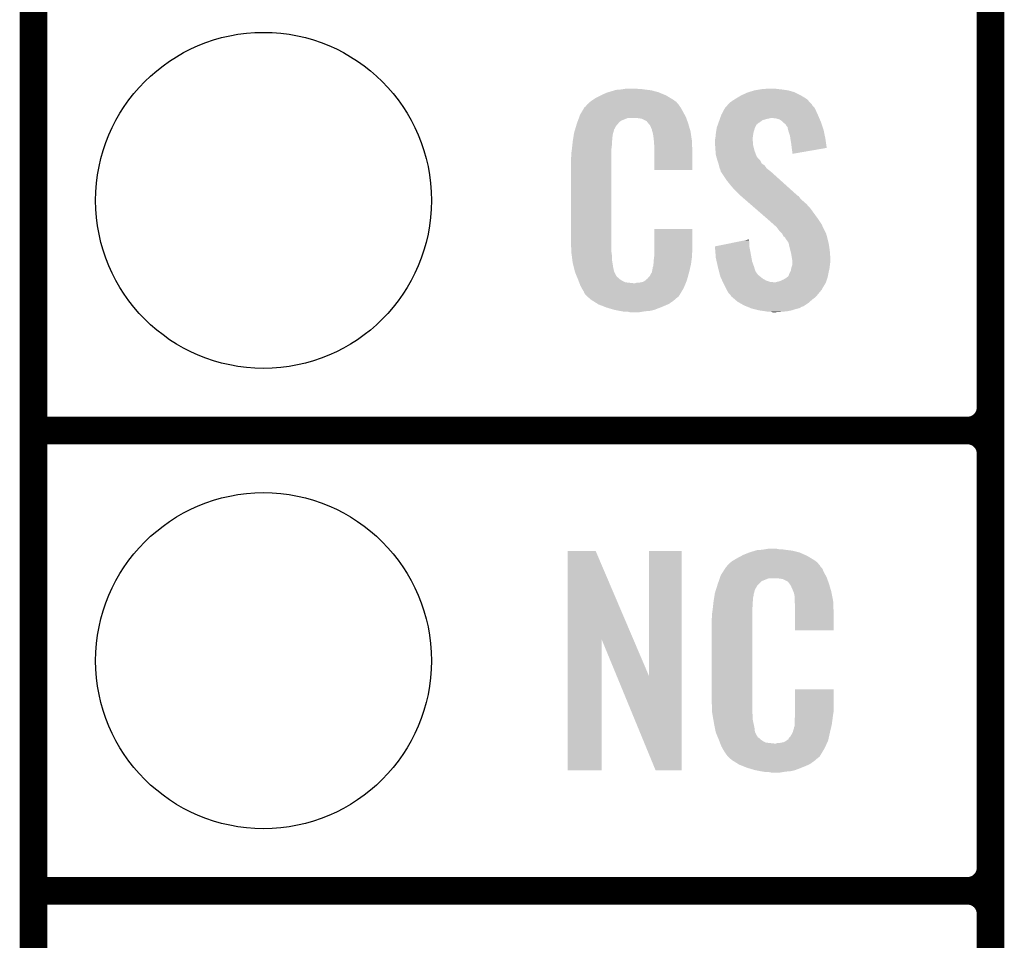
# Model space of a CAD drawing. Extents: x -1.3 to 24.2, y -3.9 to 39.2.
# Tile 5 of 29: x -1.3 to 4.1, y 8.6 to 13.7. Entities that reach past the tile are written whole.
import ezdxf

# ---------------------------------------------------------------- set-up
doc = ezdxf.new("R2010")
doc.units = 0
doc.layers.get('0').update_dxf_attribs({"linetype": 'CONTINUOUS'})
for name, color, linetype in [('PROXIMITY_24_CLICK_V100_GKO', 5, 'CONTINUOUS'), ('PROXIMITY_24_CLICK_V100_GTO', 14, 'CONTINUOUS'), ('PROXIMITY_24_CLICK_V100_GTS', 12, 'CONTINUOUS')]:
    doc.layers.add(name, color=color, linetype=linetype)

# ---------------------------------------------------------------- blocks, each defined once
blk = doc.blocks.new('ROUND_38')
blk.add_circle((0, 0), 0.9271)

msp = doc.modelspace()

# ---------------------------------------------------------------- linework, layer by layer
at = {"layer": 'PROXIMITY_24_CLICK_V100_GKO', "const_width": 0.1524}
msp.add_lwpolyline([(-1.27, -3.81), (-1.27, 36.83)], dxfattribs=at)
at = {"layer": 'PROXIMITY_24_CLICK_V100_GTO', "const_width": 0.1524}
for points in [[(4.0132, -0.5588), (4.0132, 18.3388)], [(4.0132, 11.557), (4.0132, 13.843)], [(-1.27, 11.43), (3.8862, 11.43)], [(-1.27, 11.43), (3.8862, 11.43)], [(4.0132, 9.017), (4.0132, 11.303)], [(-1.27, 8.89), (3.8862, 8.89)], [(-1.27, 8.89), (3.8862, 8.89)], [(4.0132, 6.477), (4.0132, 8.763)]]:
    msp.add_lwpolyline(points, dxfattribs=at)
for points in [[(3.8862, 11.43, 0.4142136), (4.0132, 11.557)], [(4.0132, 11.303, 0.4142136), (3.8862, 11.43)], [(4.0132, 11.303, 0.4142136), (3.8862, 11.43)], [(3.8862, 8.89, 0.4142136), (4.0132, 9.017)], [(4.0132, 8.763, 0.4142136), (3.8862, 8.89)], [(4.0132, 8.763, 0.4142136), (3.8862, 8.89)]]:
    msp.add_lwpolyline(points, format="xyb", dxfattribs=at)
at = {"layer": 'PROXIMITY_24_CLICK_V100_GTO'}
for points in [[(1.820458, 13.256262), (1.836422, 13.26642), (2.2606, 13.256262), (2.24367, 13.26642)], [(1.836422, 13.26642), (1.86182, 13.27912), (2.24367, 13.26642), (2.2225, 13.27912)], [(1.86182, 13.27912), (1.87198, 13.2842), (2.2225, 13.27912), (2.210164, 13.2842)], [(1.87198, 13.2842), (1.89484, 13.294362), (2.210164, 13.2842), (2.185486, 13.294362)], [(1.89484, 13.294362), (1.9033, 13.2969), (2.185486, 13.294362), (2.179322, 13.2969)], [(1.9033, 13.2969), (1.937172, 13.30706), (2.179322, 13.2969), (2.141222, 13.30706)], [(1.937172, 13.30706), (1.945642, 13.3096), (2.141222, 13.30706), (2.120902, 13.3096)], [(1.945642, 13.3096), (1.97612, 13.31214), (2.120902, 13.3096), (2.10058, 13.31214)], [(1.97612, 13.31214), (1.99136, 13.31468), (2.10058, 13.31214), (2.085342, 13.31468)], [(1.99136, 13.31468), (2.006602, 13.31722), (2.070102, 13.31468), (2.057402, 13.31722)], [(2.602988, 13.258798), (2.61112, 13.26388), (2.999742, 13.258798), (2.991484, 13.26388)], [(2.61112, 13.26388), (2.636522, 13.27912), (2.991484, 13.26388), (2.966718, 13.27912)], [(2.636522, 13.27912), (2.669542, 13.294362), (2.966718, 13.27912), (2.936236, 13.294362)], [(2.669542, 13.294362), (2.677664, 13.2969), (2.936236, 13.294362), (2.93116, 13.2969)], [(2.677664, 13.2969), (2.71018, 13.30706), (2.93116, 13.2969), (2.895602, 13.30706)], [(2.71018, 13.30706), (2.74066, 13.31214), (2.895602, 13.30706), (2.86004, 13.31214)], [(2.74066, 13.31214), (2.755902, 13.31468), (2.86004, 13.31214), (2.834638, 13.31468)], [(2.755902, 13.31468), (2.8067, 13.31722), (2.834638, 13.31468), (2.821942, 13.31722)], [(1.756484, 13.18768), (1.769934, 13.21054), (2.31648, 13.18768), (2.303782, 13.21054)], [(1.769934, 13.21054), (1.772926, 13.215622), (2.303782, 13.21054), (2.299972, 13.215622)], [(1.772926, 13.215622), (1.778, 13.218164), (2.299972, 13.215622), (2.298066, 13.218164)], [(1.778, 13.218164), (1.78003, 13.220702), (2.298066, 13.218164), (2.296162, 13.220702)], [(1.78003, 13.220702), (1.78409, 13.225776), (2.296162, 13.220702), (2.293622, 13.225776)], [(1.78409, 13.225776), (1.78816, 13.230862), (2.293622, 13.225776), (2.289264, 13.230862)], [(1.78816, 13.230862), (1.802674, 13.24356), (2.289264, 13.230862), (2.278382, 13.24356)], [(1.802674, 13.24356), (1.808482, 13.24864), (2.278382, 13.24356), (2.271272, 13.24864)], [(1.808482, 13.24864), (1.820458, 13.256262), (2.271272, 13.24864), (2.2606, 13.256262)], [(2.538138, 13.19276), (2.547622, 13.210538), (3.05054, 13.19276), (3.041652, 13.210538)], [(2.547622, 13.210538), (2.549948, 13.213076), (3.041652, 13.210538), (3.040382, 13.213076)], [(2.549948, 13.213076), (2.559266, 13.223242), (3.040382, 13.213076), (3.030222, 13.223242)], [(2.559266, 13.223242), (2.563916, 13.228316), (3.030222, 13.223242), (3.027682, 13.228316)], [(2.563916, 13.228316), (2.575564, 13.241022), (3.027682, 13.228316), (3.016036, 13.241022)], [(2.575564, 13.241022), (2.580638, 13.243562), (3.016036, 13.241022), (3.013708, 13.243562)], [(2.580638, 13.243562), (2.5908, 13.25118), (3.013708, 13.243562), (3.006726, 13.25118)], [(2.5908, 13.25118), (2.602988, 13.258798), (3.006726, 13.25118), (2.999742, 13.258798)], [(1.735352, 13.139418), (1.740966, 13.154658), (1.973582, 13.139418), (2.011676, 13.154658)], [(1.740966, 13.154658), (1.740968, 13.15466), (2.011676, 13.154658), (2.059938, 13.15466)], [(1.740968, 13.15466), (1.742838, 13.159738), (2.333534, 13.15466), (2.33172, 13.159738)], [(1.742838, 13.159738), (1.74752, 13.172442), (2.33172, 13.159738), (2.324792, 13.172442)], [(1.74752, 13.172442), (1.756484, 13.18768), (2.324792, 13.172442), (2.31648, 13.18768)], [(2.07772, 13.15212), (2.059938, 13.15466), (2.334442, 13.15212), (2.333534, 13.15466)], [(2.520042, 13.15212), (2.520948, 13.15466), (2.79146, 13.15212), (2.801618, 13.15466)], [(2.520948, 13.15466), (2.524578, 13.16482), (3.067596, 13.15466), (3.06324, 13.16482)], [(2.524578, 13.16482), (2.5273, 13.172442), (3.06324, 13.16482), (3.059776, 13.172442)], [(2.5273, 13.172442), (2.538138, 13.19276), (3.059776, 13.172442), (3.05054, 13.19276)], [(2.829558, 13.15212), (2.806698, 13.15466), (3.068684, 13.15212), (3.067596, 13.15466)], [(1.719832, 13.091158), (1.726688, 13.114018), (1.935478, 13.091158), (1.948178, 13.114018)], [(1.726688, 13.114018), (1.729738, 13.12418), (1.948178, 13.114018), (1.958336, 13.12418)], [(1.729738, 13.124182), (1.731608, 13.129256), (1.958338, 13.124182), (1.960878, 13.129256)], [(1.729738, 13.12418), (1.729738, 13.124182), (1.958336, 13.12418), (1.958338, 13.124182)], [(1.731608, 13.129256), (1.735352, 13.139418), (1.960878, 13.129256), (1.973582, 13.139418)], [(2.090418, 13.14958), (2.07772, 13.15212), (2.335348, 13.14958), (2.334442, 13.15212)], [(2.115814, 13.13688), (2.090418, 13.14958), (2.339884, 13.13688), (2.335348, 13.14958)], [(2.118358, 13.131804), (2.115814, 13.13688), (2.341696, 13.131804), (2.339884, 13.13688)], [(2.124892, 13.12418), (2.118358, 13.131804), (2.344418, 13.12418), (2.341696, 13.131804)], [(2.133598, 13.11402), (2.124892, 13.12418), (2.347408, 13.11402), (2.344418, 13.12418)], [(2.143758, 13.091162), (2.133598, 13.11402), (2.354132, 13.091162), (2.347408, 13.11402)], [(2.500338, 13.091162), (2.5019, 13.101318), (2.71018, 13.091162), (2.712718, 13.101318)], [(2.5019, 13.101318), (2.501902, 13.101322), (2.712718, 13.101318), (2.71272, 13.101322)], [(2.501902, 13.101322), (2.505528, 13.111478), (2.71272, 13.101322), (2.7178, 13.111478)], [(2.505528, 13.111478), (2.508248, 13.119096), (2.7178, 13.111478), (2.722882, 13.119096)], [(2.508248, 13.119096), (2.509154, 13.121634), (2.722882, 13.119096), (2.727944, 13.121634)], [(2.509154, 13.121634), (2.51006, 13.124168), (2.727944, 13.121634), (2.72796, 13.124168)], [(2.51006, 13.124168), (2.512784, 13.131798), (2.72796, 13.124168), (2.740658, 13.131798)], [(2.512784, 13.131798), (2.516412, 13.141958), (2.740658, 13.131798), (2.753358, 13.141958)], [(2.516412, 13.141958), (2.519134, 13.14958), (2.753358, 13.141958), (2.77876, 13.14958)], [(2.519134, 13.14958), (2.520042, 13.15212), (2.77876, 13.14958), (2.79146, 13.15212)], [(2.847342, 13.147042), (2.829558, 13.15212), (3.07086, 13.147042), (3.068684, 13.15212)], [(2.86258, 13.13688), (2.847342, 13.147042), (3.075216, 13.13688), (3.07086, 13.147042)], [(2.870202, 13.12926), (2.86258, 13.13688), (3.07848, 13.12926), (3.075216, 13.13688)], [(2.87274, 13.126722), (2.870202, 13.12926), (3.079326, 13.126722), (3.07848, 13.12926)], [(2.882896, 13.119098), (2.87274, 13.126722), (3.081868, 13.119098), (3.079326, 13.126722)], [(2.887978, 13.108944), (2.882896, 13.119098), (3.085252, 13.108944), (3.081868, 13.119098)], [(2.893054, 13.103866), (2.887978, 13.108944), (3.086946, 13.103866), (3.085252, 13.108944)], [(2.89306, 13.101322), (2.893054, 13.103866), (3.087794, 13.101322), (3.086946, 13.103866)], [(2.895602, 13.091158), (2.89306, 13.101322), (3.09118, 13.091158), (3.087794, 13.101322)], [(1.708482, 13.035278), (1.710488, 13.047978), (1.92532, 13.035278), (1.92532, 13.047978)], [(1.710488, 13.047978), (1.712092, 13.058138), (1.92532, 13.047978), (1.92786, 13.058138)], [(1.712092, 13.058138), (1.712894, 13.063218), (1.92786, 13.058138), (1.92786, 13.063218)], [(1.712894, 13.063218), (1.7145, 13.073382), (1.92786, 13.063218), (1.93063, 13.073382)], [(1.7145, 13.073382), (1.719832, 13.091158), (1.93063, 13.073382), (1.935478, 13.091158)], [(2.145794, 13.080998), (2.143758, 13.091162), (2.35712, 13.080998), (2.354132, 13.091162)], [(2.1463, 13.078462), (2.145794, 13.080998), (2.357502, 13.078462), (2.35712, 13.080998)], [(2.148838, 13.073384), (2.1463, 13.078462), (2.358264, 13.073384), (2.357502, 13.078462)], [(2.14884, 13.070842), (2.148838, 13.073384), (2.358644, 13.070842), (2.358264, 13.073384)], [(2.15138, 13.058138), (2.14884, 13.070842), (2.36055, 13.058138), (2.358644, 13.070842)], [(2.15392, 13.04036), (2.15138, 13.058138), (2.363216, 13.04036), (2.36055, 13.058138)], [(2.49428, 13.042902), (2.496056, 13.06068), (2.700336, 13.042902), (2.70256, 13.06068)], [(2.496056, 13.06068), (2.49682, 13.0683), (2.70256, 13.06068), (2.70383, 13.0683)], [(2.49682, 13.0683), (2.497992, 13.07592), (2.70383, 13.0683), (2.7051, 13.07592)], [(2.497992, 13.07592), (2.500338, 13.091162), (2.7051, 13.07592), (2.71018, 13.091162)], [(2.898142, 13.081), (2.895602, 13.091158), (3.09332, 13.081), (3.09118, 13.091158)], [(2.905758, 13.058142), (2.898142, 13.081), (3.098132, 13.058142), (3.09332, 13.081)], [(2.908166, 13.0429), (2.905758, 13.058142), (3.10134, 13.0429), (3.098132, 13.058142)], [(1.702082, 12.981938), (1.70434, 13.00226), (1.92024, 12.981938), (1.92278, 13.00226)], [(1.70434, 13.00226), (1.706596, 13.022578), (1.92278, 13.00226), (1.92278, 13.022578)], [(1.706596, 13.022578), (1.70688, 13.02512), (1.92278, 13.022578), (1.923288, 13.02512)], [(1.70688, 13.02512), (1.708482, 13.035278), (1.923288, 13.02512), (1.92532, 13.035278)], [(2.154702, 13.030198), (2.15392, 13.04036), (2.36474, 13.030198), (2.363216, 13.04036)], [(2.15646, 13.00734), (2.154702, 13.030198), (2.365694, 13.00734), (2.36474, 13.030198)], [(2.15646, 12.96924), (2.15646, 13.00734), (2.36728, 12.96924), (2.365694, 13.00734)], [(2.49174, 13.032742), (2.493644, 13.040358), (2.70002, 13.032742), (2.70002, 13.040358)], [(2.49174, 13.030198), (2.49174, 13.032742), (2.70002, 13.030198), (2.70002, 13.032742)], [(2.49174, 13.020038), (2.49174, 13.030198), (2.70256, 13.020038), (2.70002, 13.030198)], [(2.49283, 13.004798), (2.49174, 13.020038), (2.70256, 13.004798), (2.70256, 13.020038)], [(2.49428, 12.98448), (2.49283, 13.004798), (2.707642, 12.98448), (2.70256, 13.004798)], [(2.493644, 13.040358), (2.49428, 13.042902), (2.70002, 13.040358), (2.700336, 13.042902)], [(2.91338, 13.00988), (2.908166, 13.0429), (3.106044, 13.00988), (3.10134, 13.0429)], [(2.91592, 12.98956), (2.91338, 13.00988), (3.108938, 12.98956), (3.106044, 13.00988)], [(1.69672, 12.931142), (1.69926, 12.943842), (1.92024, 12.931142), (1.92024, 12.943842)], [(1.69926, 12.96162), (1.7018, 12.9794), (1.92024, 12.96162), (1.92024, 12.9794)], [(1.69926, 12.943842), (1.69926, 12.96162), (1.92024, 12.943842), (1.92024, 12.96162)], [(1.7018, 12.9794), (1.702082, 12.981938), (1.92024, 12.9794), (1.92024, 12.981938)], [(2.15646, 12.867664), (2.15646, 12.96924), (2.367256, 12.867664), (2.36728, 12.96924)], [(2.495062, 12.974318), (2.49428, 12.98448), (2.710182, 12.974318), (2.707642, 12.98448)], [(2.49682, 12.951462), (2.495062, 12.974318), (2.718976, 12.951462), (2.710182, 12.974318)], [(2.499592, 12.941302), (2.49682, 12.951462), (2.722884, 12.941302), (2.718976, 12.951462)], [(2.500286, 12.938756), (2.499592, 12.941302), (2.725422, 12.938756), (2.722884, 12.941302)], [(2.501672, 12.933682), (2.500286, 12.938756), (2.727962, 12.933682), (2.725422, 12.938756)], [(2.915922, 12.989556), (2.91592, 12.98956), (3.108938, 12.989556), (3.108938, 12.98956)], [(2.91846, 12.97178), (2.915922, 12.989556), (3.006296, 12.97178), (3.108938, 12.989556)], [(2.91846, 12.956568), (2.91846, 12.97178), (2.91846, 12.956568), (3.006296, 12.97178)], [(1.69672, 12.48156), (1.69672, 12.931142), (1.92024, 12.48156), (1.92024, 12.931142)], [(2.504442, 12.92352), (2.501672, 12.933682), (2.738122, 12.92352), (2.727962, 12.933682)], [(2.506138, 12.918436), (2.504442, 12.92352), (2.743202, 12.918436), (2.738122, 12.92352)], [(2.511214, 12.903202), (2.506138, 12.918436), (2.750824, 12.903202), (2.743202, 12.918436)], [(2.51206, 12.900658), (2.511214, 12.903202), (2.754638, 12.900658), (2.750824, 12.903202)], [(2.513966, 12.893038), (2.51206, 12.900658), (2.766062, 12.893038), (2.754638, 12.900658)], [(2.51714, 12.880342), (2.513966, 12.893038), (2.775132, 12.880342), (2.766062, 12.893038)], [(2.367256, 12.86764), (2.15646, 12.867664), (2.367256, 12.86764), (2.367256, 12.867664)], [(2.519174, 12.875258), (2.51714, 12.880342), (2.778762, 12.875258), (2.775132, 12.880342)], [(2.522218, 12.867642), (2.519174, 12.875258), (2.788918, 12.867642), (2.778762, 12.875258)], [(2.524126, 12.86002), (2.522218, 12.867642), (2.79908, 12.86002), (2.788918, 12.867642)], [(2.524758, 12.857486), (2.524126, 12.86002), (2.801902, 12.857486), (2.79908, 12.86002)], [(2.527298, 12.854942), (2.524758, 12.857486), (2.804734, 12.854942), (2.801902, 12.857486)], [(2.55778, 12.80922), (2.527298, 12.854942), (2.855632, 12.80922), (2.804734, 12.854942)], [(2.5781, 12.78382), (2.55778, 12.80922), (2.883908, 12.78382), (2.855632, 12.80922)], [(2.59334, 12.76604), (2.5781, 12.78382), (2.903702, 12.76604), (2.883908, 12.78382)], [(2.63398, 12.725398), (2.59334, 12.76604), (2.948944, 12.725398), (2.903702, 12.76604)], [(2.636914, 12.722856), (2.63398, 12.725398), (2.954018, 12.722856), (2.948944, 12.725398)], [(2.648632, 12.7127), (2.636914, 12.722856), (2.961642, 12.7127), (2.954018, 12.722856)], [(2.666218, 12.69746), (2.648632, 12.7127), (2.97688, 12.69746), (2.961642, 12.7127)], [(2.686734, 12.67968), (2.666218, 12.69746), (2.9972, 12.67968), (2.97688, 12.69746)], [(2.716042, 12.65428), (2.686734, 12.67968), (3.02006, 12.65428), (2.9972, 12.67968)], [(2.78052, 12.5984), (2.716042, 12.65428), (3.0607, 12.5984), (3.02006, 12.65428)], [(2.78638, 12.59332), (2.78052, 12.5984), (3.064088, 12.59332), (3.0607, 12.5984)], [(2.814958, 12.567918), (2.78638, 12.59332), (3.08102, 12.567918), (3.064088, 12.59332)], [(2.820674, 12.562838), (2.814958, 12.567918), (3.08356, 12.562838), (3.08102, 12.567918)], [(2.829244, 12.55522), (2.820674, 12.562838), (3.0861, 12.55522), (3.08356, 12.562838)], [(2.156464, 12.418058), (2.156482, 12.542496), (2.36728, 12.418058), (2.36728, 12.542496)], [(2.156482, 12.542496), (2.156484, 12.54252), (2.36728, 12.542496), (2.156484, 12.54252)], [(2.8321, 12.55268), (2.829244, 12.55522), (3.087372, 12.55268), (3.0861, 12.55522)], [(2.84734, 12.532362), (2.8321, 12.55268), (3.09753, 12.532362), (3.087372, 12.55268)], [(2.862578, 12.517118), (2.84734, 12.532362), (3.105152, 12.517118), (3.09753, 12.532362)], [(2.86385, 12.514578), (2.862578, 12.517118), (3.106422, 12.514578), (3.105152, 12.517118)], [(2.870198, 12.501886), (2.86385, 12.514578), (3.109884, 12.501886), (3.106422, 12.514578)], [(2.880356, 12.49426), (2.870198, 12.501886), (3.111964, 12.49426), (3.109884, 12.501886)], [(1.699072, 12.41806), (1.69672, 12.48156), (1.92024, 12.41806), (1.92024, 12.48156)], [(2.491762, 12.446004), (2.59205, 12.466318), (2.68224, 12.446004), (2.68224, 12.466318)], [(2.59205, 12.466318), (2.654748, 12.479018), (2.68224, 12.466318), (2.6797, 12.479018)], [(2.654748, 12.479018), (2.6797, 12.484072), (2.6797, 12.479018), (2.6797, 12.484072)], [(2.8829, 12.486644), (2.880356, 12.49426), (3.11404, 12.486644), (3.111964, 12.49426)], [(2.882904, 12.48664), (2.8829, 12.486644), (3.11404, 12.48664), (3.11404, 12.486644)], [(2.885438, 12.484102), (2.882904, 12.48664), (3.114626, 12.484102), (3.11404, 12.48664)], [(2.898138, 12.466324), (2.885438, 12.484102), (3.11873, 12.466324), (3.114626, 12.484102)], [(2.900962, 12.45362), (2.898138, 12.466324), (3.12166, 12.45362), (3.11873, 12.466324)], [(2.90322, 12.44346), (2.900962, 12.45362), (3.123016, 12.44346), (3.12166, 12.45362)], [(1.69926, 12.41298), (1.699072, 12.41806), (1.920966, 12.41298), (1.92024, 12.41806)], [(1.700918, 12.400278), (1.69926, 12.41298), (1.92278, 12.400278), (1.920966, 12.41298)], [(1.7039, 12.377418), (1.700918, 12.400278), (1.92278, 12.377418), (1.92278, 12.400278)], [(2.15646, 12.402818), (2.156464, 12.418058), (2.36474, 12.402818), (2.36728, 12.418058)], [(2.15646, 12.390122), (2.15646, 12.402818), (2.36474, 12.390122), (2.36474, 12.402818)], [(2.491966, 12.443458), (2.491762, 12.446004), (2.68224, 12.443458), (2.68224, 12.446004)], [(2.493988, 12.41806), (2.491966, 12.443458), (2.68732, 12.41806), (2.68224, 12.443458)], [(2.49682, 12.382502), (2.493988, 12.41806), (2.693788, 12.382502), (2.68732, 12.41806)], [(2.910206, 12.41552), (2.90322, 12.44346), (3.12674, 12.41552), (3.123016, 12.44346)], [(2.91338, 12.40282), (2.910206, 12.41552), (3.127534, 12.40282), (3.12674, 12.41552)], [(2.918038, 12.374882), (2.91338, 12.40282), (3.12928, 12.374882), (3.127534, 12.40282)], [(1.70688, 12.354562), (1.7039, 12.377418), (1.92639, 12.354562), (1.92278, 12.377418)], [(1.713232, 12.32916), (1.70688, 12.354562), (1.9304, 12.32916), (1.92639, 12.354562)], [(2.15138, 12.344402), (2.151888, 12.346942), (2.359062, 12.344402), (2.35966, 12.346942)], [(2.15138, 12.336784), (2.15138, 12.344402), (2.357268, 12.336784), (2.359062, 12.344402)], [(2.151888, 12.346942), (2.15392, 12.357102), (2.35966, 12.346942), (2.361014, 12.357102)], [(2.15392, 12.3698), (2.155824, 12.38504), (2.362706, 12.3698), (2.36474, 12.38504)], [(2.15392, 12.357102), (2.15392, 12.3698), (2.361014, 12.357102), (2.362706, 12.3698)], [(2.155824, 12.38504), (2.15646, 12.390122), (2.36474, 12.38504), (2.36474, 12.390122)], [(2.50144, 12.36218), (2.49682, 12.382502), (2.697482, 12.36218), (2.693788, 12.382502)], [(2.50779, 12.33424), (2.50144, 12.36218), (2.70764, 12.33424), (2.697482, 12.36218)], [(2.913382, 12.326622), (2.91846, 12.341864), (3.124516, 12.326622), (3.126422, 12.341864)], [(2.91846, 12.372342), (2.918038, 12.374882), (3.12928, 12.372342), (3.12928, 12.374882)], [(2.91846, 12.36218), (2.91846, 12.372342), (3.12928, 12.36218), (3.12928, 12.372342)], [(2.91846, 12.3444), (2.91846, 12.36218), (3.12674, 12.3444), (3.12928, 12.36218)], [(2.91846, 12.341864), (2.91846, 12.3444), (3.126422, 12.341864), (3.12674, 12.3444)], [(1.718946, 12.306298), (1.713232, 12.32916), (1.93548, 12.306298), (1.9304, 12.32916)], [(1.71958, 12.303762), (1.718946, 12.306298), (1.93675, 12.303762), (1.93548, 12.306298)], [(1.726902, 12.285982), (1.71958, 12.303762), (1.945642, 12.285982), (1.93675, 12.303762)], [(1.72795, 12.283436), (1.726902, 12.285982), (1.948182, 12.283436), (1.945642, 12.285982)], [(2.131062, 12.280902), (2.14376, 12.30376), (2.34315, 12.280902), (2.3495, 12.30376)], [(2.14376, 12.30376), (2.143762, 12.303762), (2.3495, 12.30376), (2.3495, 12.303762)], [(2.143762, 12.303762), (2.14884, 12.329162), (2.3495, 12.303762), (2.355476, 12.329162)], [(2.14884, 12.329162), (2.148842, 12.331704), (2.355476, 12.329162), (2.356074, 12.331704)], [(2.148842, 12.331704), (2.15138, 12.336784), (2.356074, 12.331704), (2.357268, 12.336784)], [(2.50952, 12.32662), (2.50779, 12.33424), (2.709928, 12.32662), (2.70764, 12.33424)], [(2.5142, 12.30884), (2.50952, 12.32662), (2.715264, 12.30884), (2.709928, 12.32662)], [(2.514868, 12.3063), (2.5142, 12.30884), (2.7178, 12.3063), (2.715264, 12.30884)], [(2.516872, 12.29868), (2.514868, 12.3063), (2.72288, 12.29868), (2.7178, 12.3063)], [(2.519546, 12.288518), (2.516872, 12.29868), (2.730502, 12.288518), (2.72288, 12.29868)], [(2.522218, 12.27836), (2.519546, 12.288518), (2.7432, 12.27836), (2.730502, 12.288518)], [(2.89814, 12.283444), (2.90068, 12.29106), (3.115562, 12.283444), (3.117086, 12.29106)], [(2.90068, 12.29106), (2.905758, 12.30122), (3.117086, 12.29106), (3.11912, 12.30122)], [(2.905758, 12.30122), (2.91084, 12.311382), (3.11912, 12.30122), (3.121378, 12.311382)], [(2.91084, 12.311382), (2.912958, 12.324082), (3.121378, 12.311382), (3.1242, 12.324082)], [(2.912958, 12.324082), (2.913382, 12.326622), (3.1242, 12.324082), (3.124516, 12.326622)], [(1.73004, 12.278362), (1.72795, 12.283436), (1.950724, 12.278362), (1.948182, 12.283436)], [(1.732132, 12.273278), (1.73004, 12.278362), (1.958342, 12.273278), (1.950724, 12.278362)], [(1.73527, 12.26566), (1.732132, 12.273278), (1.96596, 12.26566), (1.958342, 12.273278)], [(1.73736, 12.26058), (1.73527, 12.26566), (1.973582, 12.26058), (1.96596, 12.26566)], [(1.739314, 12.2555), (1.73736, 12.26058), (1.981202, 12.2555), (1.973582, 12.26058)], [(1.742246, 12.24788), (1.739314, 12.2555), (1.996444, 12.24788), (1.981202, 12.2555)], [(1.7442, 12.2428), (1.742246, 12.24788), (2.042162, 12.2428), (1.996444, 12.24788)], [(1.75006, 12.22756), (1.7442, 12.2428), (2.324248, 12.22756), (2.330524, 12.2428)], [(2.042162, 12.2428), (2.052322, 12.242802), (2.330524, 12.2428), (2.330526, 12.242802)], [(2.052322, 12.242802), (2.059944, 12.24534), (2.330526, 12.242802), (2.33157, 12.24534)], [(2.070102, 12.24534), (2.095502, 12.25042), (2.33157, 12.24534), (2.333662, 12.25042)], [(2.095502, 12.25042), (2.108194, 12.258038), (2.333662, 12.25042), (2.3368, 12.258038)], [(2.108194, 12.258038), (2.108202, 12.258042), (2.3368, 12.258038), (2.3368, 12.258042)], [(2.108202, 12.258042), (2.115824, 12.26566), (2.3368, 12.258042), (2.338916, 12.26566)], [(2.115824, 12.26566), (2.118366, 12.265676), (2.338916, 12.26566), (2.33892, 12.265676)], [(2.118366, 12.265676), (2.120902, 12.270738), (2.33892, 12.265676), (2.340326, 12.270738)], [(2.120902, 12.270738), (2.131062, 12.280902), (2.340326, 12.270738), (2.34315, 12.280902)], [(2.526962, 12.268198), (2.522218, 12.27836), (2.755902, 12.268198), (2.7432, 12.27836)], [(2.531702, 12.25804), (2.526962, 12.268198), (2.773682, 12.25804), (2.755902, 12.268198)], [(2.53526, 12.25042), (2.531702, 12.25804), (2.796542, 12.25042), (2.773682, 12.25804)], [(2.536444, 12.24788), (2.53526, 12.25042), (2.819402, 12.24788), (2.796542, 12.25042)], [(2.537632, 12.245338), (2.536444, 12.24788), (3.10388, 12.245338), (3.104726, 12.24788)], [(2.54, 12.24026), (2.537632, 12.245338), (3.100832, 12.24026), (3.10388, 12.245338)], [(2.550162, 12.219938), (2.54, 12.24026), (3.088638, 12.219938), (3.100832, 12.24026)], [(2.819402, 12.24788), (2.827022, 12.247882), (3.104726, 12.24788), (3.104726, 12.247882)], [(2.827022, 12.247882), (2.834642, 12.25042), (3.104726, 12.247882), (3.105572, 12.25042)], [(2.834642, 12.25042), (2.847342, 12.252962), (3.105572, 12.25042), (3.10642, 12.252962)], [(2.847342, 12.252962), (2.8702, 12.26312), (3.10642, 12.252962), (3.109804, 12.26312)], [(2.8702, 12.26312), (2.8829, 12.27074), (3.109804, 12.26312), (3.112344, 12.27074)], [(2.8829, 12.27074), (2.88967, 12.27582), (3.112344, 12.27074), (3.114038, 12.27582)], [(2.88967, 12.27582), (2.89306, 12.278362), (3.114038, 12.27582), (3.114546, 12.278362)], [(2.89306, 12.278362), (2.89814, 12.283444), (3.114546, 12.278362), (3.115562, 12.283444)], [(1.757118, 12.21486), (1.75006, 12.22756), (2.31902, 12.21486), (2.324248, 12.22756)], [(1.762762, 12.204698), (1.757118, 12.21486), (2.312922, 12.204698), (2.31902, 12.21486)], [(1.767838, 12.197084), (1.762762, 12.204698), (2.308354, 12.197084), (2.312922, 12.204698)], [(1.77038, 12.189464), (1.767838, 12.197084), (2.303782, 12.189464), (2.308354, 12.197084)], [(1.772914, 12.186926), (1.77038, 12.189464), (2.302258, 12.186926), (2.303782, 12.189464)], [(1.77292, 12.184384), (1.772914, 12.186926), (2.300734, 12.184384), (2.302258, 12.186926)], [(1.780542, 12.17676), (1.77292, 12.184384), (2.29616, 12.17676), (2.300734, 12.184384)], [(1.78562, 12.17168), (1.780542, 12.17676), (2.293616, 12.17168), (2.29616, 12.17676)], [(2.551432, 12.217396), (2.550162, 12.219938), (3.0861, 12.217396), (3.088638, 12.219938)], [(2.55524, 12.20978), (2.551432, 12.217396), (3.083558, 12.20978), (3.0861, 12.217396)], [(2.555242, 12.209778), (2.55524, 12.20978), (3.083558, 12.209778), (3.083558, 12.20978)], [(2.562296, 12.19708), (2.555242, 12.209778), (3.0734, 12.19708), (3.083558, 12.209778)], [(2.567938, 12.186922), (2.562296, 12.19708), (3.064934, 12.186922), (3.0734, 12.19708)], [(2.578098, 12.176758), (2.567938, 12.186922), (3.056464, 12.176758), (3.064934, 12.186922)], [(2.580638, 12.171684), (2.578098, 12.176758), (3.052236, 12.171684), (3.056464, 12.176758)], [(1.7907, 12.166598), (1.78562, 12.17168), (2.287264, 12.166598), (2.293616, 12.17168)], [(1.796626, 12.16152), (1.7907, 12.166598), (2.28092, 12.16152), (2.287264, 12.166598)], [(1.808478, 12.15136), (1.796626, 12.16152), (2.269068, 12.15136), (2.28092, 12.16152)], [(1.816608, 12.14628), (1.808478, 12.15136), (2.263142, 12.14628), (2.269068, 12.15136)], [(1.84506, 12.1285), (1.816608, 12.14628), (2.237742, 12.1285), (2.263142, 12.14628)], [(1.84912, 12.125962), (1.84506, 12.1285), (2.231818, 12.125962), (2.237742, 12.1285)], [(1.881776, 12.11326), (1.84912, 12.125962), (2.20218, 12.11326), (2.231818, 12.125962)], [(2.586572, 12.166598), (2.580638, 12.171684), (3.047998, 12.166598), (3.052236, 12.171684)], [(2.60435, 12.15136), (2.586572, 12.166598), (3.02768, 12.15136), (3.047998, 12.166598)], [(2.616202, 12.1412), (2.60435, 12.15136), (3.016068, 12.1412), (3.02768, 12.15136)], [(2.629536, 12.13358), (2.616202, 12.1412), (3.00736, 12.13358), (3.016068, 12.1412)], [(2.651758, 12.12088), (2.629536, 12.13358), (2.98831, 12.12088), (3.00736, 12.13358)], [(1.89484, 12.108178), (1.881776, 12.11326), (2.18911, 12.108178), (2.20218, 12.11326)], [(1.938018, 12.09548), (1.89484, 12.108178), (2.156458, 12.09548), (2.18911, 12.108178)], [(1.965114, 12.0904), (1.938018, 12.09548), (2.133598, 12.0904), (2.156458, 12.09548)], [(1.97866, 12.08786), (1.965114, 12.0904), (2.10566, 12.08786), (2.133598, 12.0904)], [(1.993898, 12.08532), (1.97866, 12.08786), (2.090418, 12.08532), (2.10566, 12.08786)], [(2.021838, 12.08278), (2.011678, 12.08532), (2.075178, 12.08278), (2.090418, 12.08532)], [(2.657934, 12.118338), (2.651758, 12.12088), (2.984498, 12.118338), (2.98831, 12.12088)], [(2.664102, 12.115798), (2.657934, 12.118338), (2.981954, 12.115798), (2.984498, 12.118338)], [(2.670266, 12.11326), (2.664102, 12.115798), (2.971798, 12.11326), (2.981954, 12.115798)], [(2.68878, 12.105638), (2.670266, 12.11326), (2.9591, 12.105638), (2.971798, 12.11326)], [(2.694938, 12.103102), (2.68878, 12.105638), (2.948952, 12.103102), (2.9591, 12.105638)], [(2.705106, 12.10056), (2.694938, 12.103102), (2.938782, 12.10056), (2.948952, 12.103102)], [(2.73558, 12.09294), (2.705106, 12.10056), (2.915918, 12.09294), (2.938782, 12.10056)], [(2.77114, 12.08786), (2.73558, 12.09294), (2.89052, 12.08786), (2.915918, 12.09294)], [(2.786378, 12.08532), (2.77114, 12.08786), (2.86004, 12.08532), (2.89052, 12.08786)], [(2.809238, 12.082782), (2.801616, 12.08532), (2.827046, 12.082782), (2.86004, 12.08532)], [(2.827022, 12.08278), (2.809238, 12.082782), (2.827022, 12.08278), (2.827046, 12.082782)], [(1.678954, 10.276718), (1.678962, 10.764504), (2.041948, 10.276718), (1.833884, 10.764504)], [(1.678962, 10.764504), (1.678964, 10.76452), (1.833884, 10.764504), (1.678964, 10.76452)], [(2.12852, 10.073758), (2.128542, 10.764496), (2.308846, 10.073758), (2.30886, 10.764496)], [(2.128542, 10.764496), (2.128544, 10.76452), (2.30886, 10.764496), (2.128544, 10.76452)], [(2.69748, 10.76198), (2.714414, 10.76706), (2.938782, 10.76198), (2.91846, 10.76706)], [(2.714414, 10.76706), (2.722882, 10.7696), (2.91846, 10.76706), (2.89814, 10.7696)], [(2.722882, 10.7696), (2.75336, 10.77214), (2.89814, 10.7696), (2.87782, 10.77214)], [(2.75336, 10.77214), (2.7686, 10.77468), (2.87782, 10.77214), (2.862582, 10.77468)], [(2.7686, 10.77468), (2.783842, 10.77722), (2.847342, 10.77468), (2.834642, 10.77722)], [(2.579912, 10.70356), (2.585722, 10.708642), (3.055622, 10.70356), (3.048508, 10.708642)], [(2.585722, 10.708642), (2.598784, 10.716262), (3.048508, 10.708642), (3.03784, 10.716262)], [(2.598784, 10.716262), (2.6162, 10.72642), (3.03784, 10.716262), (3.02091, 10.72642)], [(2.6162, 10.72642), (2.639784, 10.73912), (3.02091, 10.72642), (2.99974, 10.73912)], [(2.639784, 10.73912), (2.64922, 10.7442), (2.99974, 10.73912), (2.98813, 10.7442)], [(2.64922, 10.7442), (2.674618, 10.75436), (2.98813, 10.7442), (2.964908, 10.75436)], [(2.674618, 10.75436), (2.682238, 10.7569), (2.964908, 10.75436), (2.959102, 10.7569)], [(2.682238, 10.7569), (2.69748, 10.76198), (2.959102, 10.7569), (2.938782, 10.76198)], [(2.53462, 10.64768), (2.54941, 10.670536), (3.09372, 10.64768), (3.083562, 10.670536)], [(2.54941, 10.670536), (2.552702, 10.675622), (3.083562, 10.670536), (3.07848, 10.675622)], [(2.552702, 10.675622), (2.555242, 10.678162), (3.07848, 10.675622), (3.075942, 10.678162)], [(2.555242, 10.678162), (2.557272, 10.680702), (3.075942, 10.678162), (3.073402, 10.680702)], [(2.557272, 10.680702), (2.561332, 10.685776), (3.073402, 10.680702), (3.070862, 10.685776)], [(2.561332, 10.685776), (2.5654, 10.690862), (3.070862, 10.685776), (3.066504, 10.690862)], [(2.5654, 10.690862), (2.579912, 10.70356), (3.066504, 10.690862), (3.055622, 10.70356)], [(2.513202, 10.599416), (2.518536, 10.614658), (2.750822, 10.599416), (2.788916, 10.614658)], [(2.518536, 10.61466), (2.520314, 10.619738), (3.110774, 10.61466), (3.10896, 10.619738)], [(2.518536, 10.614658), (2.518536, 10.61466), (2.788916, 10.614658), (2.837178, 10.61466)], [(2.520314, 10.619738), (2.524762, 10.632442), (3.10896, 10.619738), (3.102032, 10.632442)], [(2.524762, 10.632442), (2.53462, 10.64768), (3.102032, 10.632442), (3.09372, 10.64768)], [(2.85496, 10.61212), (2.837178, 10.61466), (3.111682, 10.61212), (3.110774, 10.61466)], [(2.867658, 10.60958), (2.85496, 10.61212), (3.112588, 10.60958), (3.111682, 10.61212)], [(2.893056, 10.596882), (2.867658, 10.60958), (3.117124, 10.596882), (3.112588, 10.60958)], [(2.49174, 10.533382), (2.497352, 10.551158), (2.70787, 10.533382), (2.712718, 10.551158)], [(2.497352, 10.551158), (2.504572, 10.574018), (2.712718, 10.551158), (2.725418, 10.574018)], [(2.504572, 10.574018), (2.50698, 10.58164), (2.725418, 10.574018), (2.73304, 10.58164)], [(2.50698, 10.58164), (2.513202, 10.599416), (2.73304, 10.58164), (2.750822, 10.599416)], [(2.898138, 10.591802), (2.893056, 10.596882), (3.118938, 10.591802), (3.117124, 10.596882)], [(2.903584, 10.58418), (2.898138, 10.591802), (3.121658, 10.58418), (3.118938, 10.591802)], [(2.910838, 10.574022), (2.903584, 10.58418), (3.124648, 10.574022), (3.121658, 10.58418)], [(2.921, 10.55116), (2.910838, 10.574022), (3.131372, 10.55116), (3.124648, 10.574022)], [(2.925064, 10.541002), (2.921, 10.55116), (3.13436, 10.541002), (3.131372, 10.55116)], [(2.48412, 10.48512), (2.485722, 10.495278), (2.700528, 10.48512), (2.70256, 10.495278)], [(2.485722, 10.495278), (2.487728, 10.507978), (2.70256, 10.495278), (2.70256, 10.507978)], [(2.487728, 10.507978), (2.489332, 10.518138), (2.70256, 10.507978), (2.7051, 10.518138)], [(2.489332, 10.518138), (2.490134, 10.523218), (2.7051, 10.518138), (2.7051, 10.523218)], [(2.490134, 10.523218), (2.49174, 10.533382), (2.7051, 10.523218), (2.70787, 10.533382)], [(2.92608, 10.53846), (2.925064, 10.541002), (3.13487, 10.53846), (3.13436, 10.541002)], [(2.928618, 10.533384), (2.92608, 10.53846), (3.135884, 10.533384), (3.13487, 10.53846)], [(2.92862, 10.530842), (2.928618, 10.533384), (3.136392, 10.530842), (3.135884, 10.533384)], [(2.93116, 10.518142), (2.92862, 10.530842), (3.138932, 10.518142), (3.136392, 10.530842)], [(2.93116, 10.500358), (2.93116, 10.518142), (3.14249, 10.500358), (3.138932, 10.518142)], [(2.931942, 10.490198), (2.93116, 10.500358), (3.14452, 10.490198), (3.14249, 10.500358)], [(2.4765, 10.42162), (2.47904, 10.4394), (2.69748, 10.42162), (2.69748, 10.4394)], [(2.47904, 10.4394), (2.479322, 10.441938), (2.69748, 10.4394), (2.69748, 10.441938)], [(2.479322, 10.441938), (2.48158, 10.46226), (2.69748, 10.441938), (2.70002, 10.46226)], [(2.48158, 10.46226), (2.483836, 10.482578), (2.70002, 10.46226), (2.70002, 10.482578)], [(2.483836, 10.482578), (2.48412, 10.48512), (2.70002, 10.482578), (2.700528, 10.48512)], [(2.9337, 10.46734), (2.931942, 10.490198), (3.145474, 10.46734), (3.14452, 10.490198)], [(2.9337, 10.42924), (2.9337, 10.46734), (3.14706, 10.42924), (3.145474, 10.46734)], [(2.47396, 10.391142), (2.4765, 10.403842), (2.69748, 10.391142), (2.69748, 10.403842)], [(2.47396, 9.94156), (2.47396, 10.391142), (2.69748, 9.94156), (2.69748, 10.391142)], [(2.4765, 10.403842), (2.4765, 10.42162), (2.69748, 10.403842), (2.69748, 10.42162)], [(2.9337, 10.327664), (2.9337, 10.42924), (3.147036, 10.327664), (3.14706, 10.42924)], [(3.147036, 10.32764), (2.9337, 10.327664), (3.147036, 10.32764), (3.147036, 10.327664)], [(1.67894, 9.555504), (1.678954, 10.276718), (1.866876, 9.555504), (1.8669, 10.276718)], [(1.95053, 10.073758), (1.8669, 10.276718), (2.12852, 10.073758), (2.041948, 10.276718)], [(2.164076, 9.555496), (1.95053, 10.073758), (2.308836, 9.555496), (2.308846, 10.073758)], [(2.933704, 9.878058), (2.933722, 10.002496), (3.14706, 9.878058), (3.14706, 10.002496)], [(2.933722, 10.002496), (2.933724, 10.00252), (3.14706, 10.002496), (2.933724, 10.00252)], [(2.476312, 9.87806), (2.47396, 9.94156), (2.69748, 9.87806), (2.69748, 9.94156)], [(2.4765, 9.872982), (2.476312, 9.87806), (2.698206, 9.872982), (2.69748, 9.87806)], [(2.47871, 9.860278), (2.4765, 9.872982), (2.70002, 9.860278), (2.698206, 9.872982)], [(2.482686, 9.837418), (2.47871, 9.860278), (2.70002, 9.837418), (2.70002, 9.860278)], [(2.93116, 9.83234), (2.932974, 9.84504), (3.140286, 9.83234), (3.14198, 9.84504)], [(2.932974, 9.84504), (2.9337, 9.850122), (3.14198, 9.84504), (3.142706, 9.850122)], [(2.9337, 9.86282), (2.933704, 9.878058), (3.14452, 9.86282), (3.14706, 9.878058)], [(2.9337, 9.850122), (2.9337, 9.86282), (3.142706, 9.850122), (3.14452, 9.86282)], [(2.48666, 9.81456), (2.482686, 9.837418), (2.704834, 9.81456), (2.70002, 9.837418)], [(2.491742, 9.78916), (2.48666, 9.81456), (2.71018, 9.78916), (2.704834, 9.81456)], [(2.496314, 9.766298), (2.491742, 9.78916), (2.712722, 9.766298), (2.71018, 9.78916)], [(2.921002, 9.763762), (2.92862, 9.789162), (3.12674, 9.763762), (3.132716, 9.789162)], [(2.92862, 9.789162), (2.928622, 9.791704), (3.132716, 9.789162), (3.133314, 9.791704)], [(2.928622, 9.791704), (2.93116, 9.796784), (3.133314, 9.791704), (3.134508, 9.796784)], [(2.93116, 9.806942), (2.93116, 9.83234), (3.1369, 9.806942), (3.140286, 9.83234)], [(2.93116, 9.796784), (2.93116, 9.806942), (3.134508, 9.796784), (3.1369, 9.806942)], [(2.49682, 9.763762), (2.496314, 9.766298), (2.713992, 9.763762), (2.712722, 9.766298)], [(2.504142, 9.745982), (2.49682, 9.763762), (2.722882, 9.745982), (2.713992, 9.763762)], [(2.50519, 9.743436), (2.504142, 9.745982), (2.725422, 9.743436), (2.722882, 9.745982)], [(2.50728, 9.738362), (2.50519, 9.743436), (2.727964, 9.738362), (2.725422, 9.743436)], [(2.509372, 9.733278), (2.50728, 9.738362), (2.735582, 9.733278), (2.727964, 9.738362)], [(2.51251, 9.72566), (2.509372, 9.733278), (2.7432, 9.72566), (2.735582, 9.733278)], [(2.89814, 9.725684), (2.898146, 9.730746), (3.118276, 9.725684), (3.119402, 9.730746)], [(2.898146, 9.730746), (2.908302, 9.740902), (3.119402, 9.730746), (3.121658, 9.740902)], [(2.908302, 9.740902), (2.921, 9.76376), (3.121658, 9.740902), (3.12674, 9.76376)], [(2.921, 9.76376), (2.921002, 9.763762), (3.12674, 9.76376), (3.12674, 9.763762)], [(2.5146, 9.72058), (2.51251, 9.72566), (2.750822, 9.72058), (2.7432, 9.72566)], [(2.516554, 9.7155), (2.5146, 9.72058), (2.758442, 9.7155), (2.750822, 9.72058)], [(2.519486, 9.70788), (2.516554, 9.7155), (2.773684, 9.70788), (2.758442, 9.7155)], [(2.52144, 9.7028), (2.519486, 9.70788), (2.819402, 9.7028), (2.773684, 9.70788)], [(2.5273, 9.68756), (2.52144, 9.7028), (3.102236, 9.68756), (3.109406, 9.7028)], [(2.534358, 9.67486), (2.5273, 9.68756), (3.09626, 9.67486), (3.102236, 9.68756)], [(2.819402, 9.7028), (2.829562, 9.702802), (3.109406, 9.7028), (3.109408, 9.702802)], [(2.829562, 9.702802), (2.837184, 9.70534), (3.109408, 9.702802), (3.110602, 9.70534)], [(2.847342, 9.70534), (2.872742, 9.71042), (3.110602, 9.70534), (3.112992, 9.71042)], [(2.872742, 9.71042), (2.885436, 9.718038), (3.112992, 9.71042), (3.116578, 9.718038)], [(2.885436, 9.718038), (2.88544, 9.71804), (3.116578, 9.718038), (3.116578, 9.71804)], [(2.88544, 9.71804), (2.895602, 9.72566), (3.116578, 9.71804), (3.118272, 9.72566)], [(2.895602, 9.72566), (2.89814, 9.725684), (3.118272, 9.72566), (3.118276, 9.725684)], [(2.540002, 9.664698), (2.534358, 9.67486), (3.090162, 9.664698), (3.09626, 9.67486)], [(2.55016, 9.64946), (2.540002, 9.664698), (3.08102, 9.64946), (3.090162, 9.664698)], [(2.552694, 9.646926), (2.55016, 9.64946), (3.079498, 9.646926), (3.08102, 9.64946)], [(2.5527, 9.644384), (2.552694, 9.646926), (3.077974, 9.644384), (3.079498, 9.646926)], [(2.559234, 9.63676), (2.5527, 9.644384), (3.0734, 9.63676), (3.077974, 9.644384)], [(2.563586, 9.63168), (2.559234, 9.63676), (3.070856, 9.63168), (3.0734, 9.63676)], [(2.567938, 9.6266), (2.563586, 9.63168), (3.064508, 9.6266), (3.070856, 9.63168)], [(2.573866, 9.62152), (2.567938, 9.6266), (3.05816, 9.62152), (3.064508, 9.6266)], [(2.585718, 9.61136), (2.573866, 9.62152), (3.046308, 9.61136), (3.05816, 9.62152)], [(2.593848, 9.60628), (2.585718, 9.61136), (3.040382, 9.60628), (3.046308, 9.61136)], [(2.6223, 9.5885), (2.593848, 9.60628), (3.014982, 9.5885), (3.040382, 9.60628)], [(2.62636, 9.585962), (2.6223, 9.5885), (3.009058, 9.585962), (3.014982, 9.5885)], [(2.659016, 9.57326), (2.62636, 9.585962), (2.97942, 9.57326), (3.009058, 9.585962)], [(2.67208, 9.568178), (2.659016, 9.57326), (2.96635, 9.568178), (2.97942, 9.57326)], [(2.715258, 9.55548), (2.67208, 9.568178), (2.933698, 9.55548), (2.96635, 9.568178)], [(1.866876, 9.55548), (1.67894, 9.555504), (1.866876, 9.55548), (1.866876, 9.555504)], [(2.308836, 9.55548), (2.164076, 9.555496), (2.308836, 9.55548), (2.308836, 9.555496)], [(2.742354, 9.5504), (2.715258, 9.55548), (2.910838, 9.5504), (2.933698, 9.55548)], [(2.7559, 9.54786), (2.742354, 9.5504), (2.8829, 9.54786), (2.910838, 9.5504)], [(2.77368, 9.54532), (2.7559, 9.54786), (2.867658, 9.54532), (2.8829, 9.54786)], [(2.801618, 9.54278), (2.788918, 9.54532), (2.852418, 9.54278), (2.867658, 9.54532)]]:
    msp.add_solid(points, dxfattribs=at)

# ---------------------------------------------------------------- block references
at = {"layer": 'PROXIMITY_24_CLICK_V100_GTS'}
for p in [(0, 12.7), (0, 10.16)]:
    msp.add_blockref('ROUND_38', p, dxfattribs=at)

doc.saveas('drawing.dxf')
